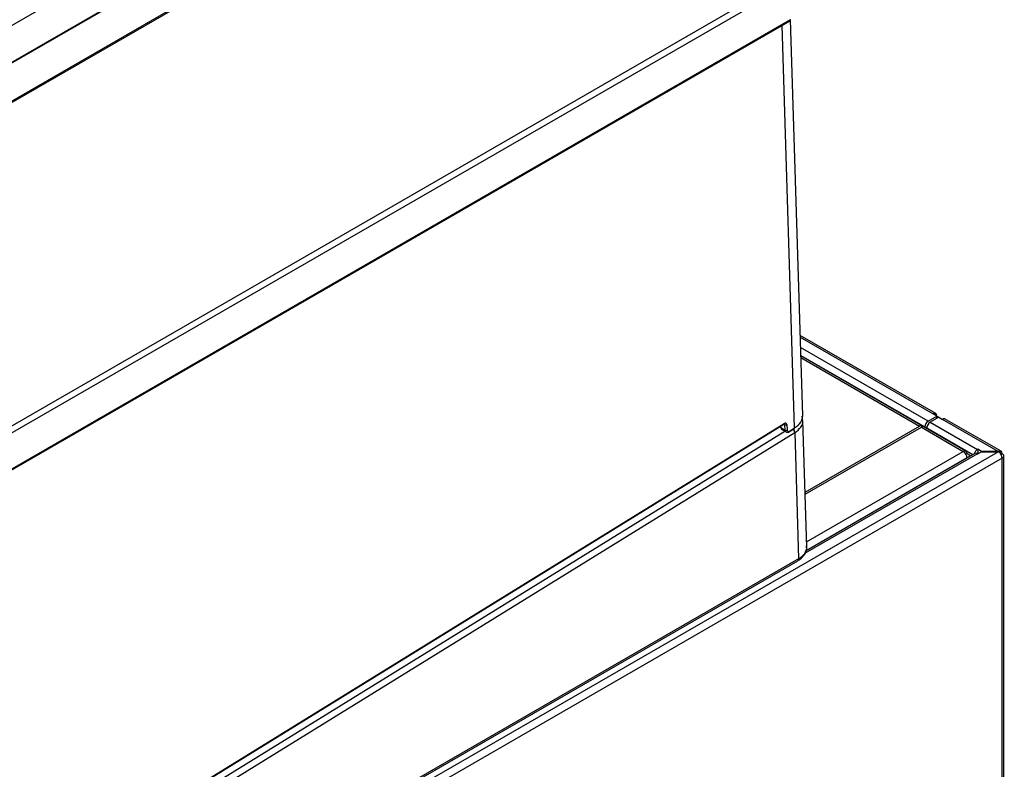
# Model space of a CAD drawing. Header units: millimetres. Extents: x 21 to 270, y 0 to 189.
# Tile 38 of 39: x 248 to 270, y 135 to 152. Entities that reach past the tile are written whole.
import ezdxf

# ---------------------------------------------------------------- set-up
doc = ezdxf.new("R2010")
doc.units = ezdxf.units.MM
doc.layers.add('134.125_BW4_CTM-', color=7, linetype='Continuous')
doc.layers.add('Standard', color=7, linetype='Continuous')

# ---------------------------------------------------------------- blocks, each defined once
blk = doc.blocks.new('SE')
at = {"layer": '134.125_BW4_CTM-', "color": 7, "linetype": 'Continuous'}
for p, q in [((58.827, 74.464), (30.482, 58.099)), ((30.472, 57.256), (58.887, 73.661)), ((30.482, 57.281), (58.897, 73.686)), ((60.301, 73.628), (31.959, 57.265)), ((60.351, 73.623), (32.009, 57.26)), ((38.253, 53.655), (66.594, 70.018)), ((66.665, 69.899), (38.323, 53.536)), ((38.313, 52.707), (66.702, 69.097)), ((38.323, 52.732), (66.712, 69.122)), ((66.805, 60.015), (66.528, 68.997)), ((66.986, 60.287), (66.714, 69.123)), ((69.951, 60.335), (66.931, 62.078)), ((66.932, 62.037), (69.891, 60.329)), ((69.784, 60.169), (66.939, 61.811)), ((66.945, 61.631), (69.707, 60.036)), ((70.625, 59.498), (66.945, 61.622)), ((66.946, 61.582), (69.589, 60.056)), ((67.076, 57.358), (66.989, 60.183)), ((69.784, 60.169), (69.976, 60.28)), ((70.019, 60.255), (69.826, 60.144)), ((69.826, 60.144), (70.88, 59.536)), ((69.976, 60.28), (69.891, 60.329)), ((69.976, 60.231), (69.976, 60.28)), ((70.019, 60.255), (70.103, 60.206)), ((71.341, 59.492), (70.103, 60.206)), ((71.408, 59.494), (70.163, 60.212)), ((38.394, 42.526), (66.589, 59.941)), ((66.311, 59.942), (38.433, 42.722)), ((38.444, 42.731), (66.566, 60.101)), ((38.45, 42.744), (66.571, 60.114)), ((66.486, 60.052), (66.488, 60.033)), ((66.493, 60.056), (66.497, 60.021)), ((66.497, 60.021), (66.597, 59.963)), ((66.517, 59.982), (66.617, 59.925)), ((66.564, 60.1), (66.587, 60.086)), ((66.597, 59.963), (66.587, 60.086)), ((66.629, 60.088), (66.639, 59.965)), ((66.673, 59.924), (66.799, 60.001)), ((66.68, 59.938), (66.805, 60.015)), ((67.039, 58.584), (69.589, 60.056)), ((67.04, 58.536), (69.631, 60.031)), ((69.665, 60.051), (69.631, 60.031)), ((69.631, 60.031), (70.566, 59.492)), ((69.707, 60.027), (69.707, 60.036)), ((70.779, 59.418), (69.75, 60.012)), ((69.75, 60.012), (69.75, 60.003)), ((36.826, 41.392), (66.808, 59.911)), ((66.808, 59.911), (66.895, 57.096)), ((67.073, 57.475), (70.566, 59.492)), ((70.888, 59.541), (70.88, 59.536)), ((70.888, 59.541), (70.888, 59.459)), ((70.973, 59.492), (70.888, 59.541)), ((71.341, 59.492), (70.973, 59.492)), ((70.973, 59.484), (70.973, 59.492)), ((71.355, 59.483), (71.355, 59.491)), ((38.284, 40.398), (71.341, 59.484)), ((71.433, 59.341), (38.368, 40.251)), ((70.88, 59.439), (67.042, 57.224)), ((70.826, 59.445), (67.059, 57.27)), ((70.649, 59.347), (67.061, 57.276)), ((70.625, 59.429), (70.649, 59.444)), ((70.648, 59.362), (70.662, 59.355)), ((70.649, 59.444), (70.733, 59.395)), ((70.649, 59.343), (70.649, 59.347)), ((70.733, 59.395), (70.662, 59.355)), ((70.662, 59.355), (70.662, 59.35)), ((70.733, 59.395), (70.733, 59.391)), ((70.874, 59.443), (70.874, 59.444)), ((70.88, 59.454), (70.888, 59.459)), ((70.88, 59.439), (70.888, 59.435)), ((70.888, 59.435), (70.973, 59.484)), ((70.888, 59.459), (70.909, 59.447)), ((70.973, 59.484), (71.341, 59.484)), ((71.433, 59.439), (71.408, 59.424)), ((71.433, 47.616), (71.433, 59.341)), ((71.468, 47.665), (71.468, 59.39)), ((66.895, 57.096), (36.826, 39.736)), ((36.806, 39.69), (66.874, 57.05))]:
    blk.add_line(p, q, dxfattribs=at)
for centre, major_axis, ratio, start_param, end_param in [((66.677, 69.141), (-0.025, 0.0433), 0.57735, 3.141593, 3.961897), ((66.366, 60.268), (-0.62, -0.019), 0.597148, 2.338121, 3.141593), ((66.37, 60.164), (-0.62, -0.019), 0.597148, 2.338121, 3.114101), ((66.37, 60.164), (-0.62, -0.019), 0.597148, 3.114101, 3.141593), ((69.784, 60.08), (-0.054, -0.0935), 0.57735, 3.926991, 5.497787), ((69.826, 60.056), (-0.054, -0.0935), 0.57735, 3.926991, 5.497787), ((69.891, 60.231), (-0.06, -0.104), 0.57735, 2.356194, 3.926991), ((69.891, 60.231), (-0.12, 0), 0.57735, 3.403392, 3.926991), ((70.103, 60.108), (-0.06, -0.104), 0.57735, 3.141593, 3.926991), ((66.309, 60.022), (0.0526, -0.0851), 0.556849, -0.826878, -0.802253), ((66.518, 60.036), (0.0299, 0.0027), 0.617891, 3.141593, 3.872444), ((66.567, 60.069), (0.0493, 0.087), 0.582616, 2.438795, 3.136926), ((66.55, 60.127), (-0.0158, 0.0255), 0.556849, 3.141593, 3.910136), ((66.573, 60.05), (-0.04, -0.0693), 0.57735, 2.443461, 3.961897), ((66.552, 60.062), (-0.025, -0.0433), 0.57735, 2.443461, 3.147338), ((66.608, 60.101), (0.0299, 0.0024), 0.625473, 3.879379, 5.450176), ((66.618, 59.978), (0.0299, 0.0024), 0.625473, 3.879379, 5.450176), ((66.667, 60.011), (0.05, 0.0866), 0.57735, 2.443461, 3.143095), ((66.688, 59.999), (0.035, 0.0606), 0.57735, 2.443461, 3.757741), ((66.737, 59.951), (-0.0526, 0.0851), 0.556849, 3.910136, 4.812927), ((66.784, 60.027), (-0.0158, 0.0255), 0.556849, 3.141593, 3.910136), ((69.672, 59.911), (-0.083, 0.145), 0.57735, 5.554068, 6.283185), ((70.566, 59.395), (-0.059, -0.102), 0.57735, 2.356194, 3.926991), ((70.566, 59.395), (-0.059, 0.102), 0.57735, 3.926991, 5.497787), ((70.88, 59.448), (0.054, 0.0935), 0.57735, 0.785398, 2.028754), ((71.341, 59.394), (0.17, 0), 0.57735, 1.487366, 1.570796), ((71.348, 59.39), (-0.06, -0.104), 0.57735, 2.356194, 3.843561), ((70.88, 59.351), (0.054, -0.0935), 0.57735, 2.356194, 3.141593), ((70.88, 59.448), (-0.004, -0.00693), 0.57735, 3.926991, 5.497787), ((71.341, 59.386), (0.17, 0), 0.57735, 1.487366, 1.570796), ((71.348, 59.39), (-0.06, 0.104), 0.57735, 3.926991, 5.414357), ((71.348, 59.39), (-0.12, 0), 0.57735, 2.356194, 3.926991), ((66.456, 57.349), (-0.62, -0.003), 0.580588, 2.352933, 3.156404), ((66.456, 57.349), (-0.62, -0.003), 0.580588, 3.156404, 3.209241), ((66.824, 57.137), (-0.05, 0.0866), 0.57735, 3.141593, 3.926991)]:
    blk.add_ellipse(centre, major_axis=major_axis, ratio=ratio, start_param=start_param, end_param=end_param, dxfattribs=at)
for points, knots in [([(66.983, 60.17), (66.984, 60.204), (66.983, 60.238), (66.973, 60.272), (66.971, 60.278)], [0, 0, 0, 0, 0.836374, 1, 1, 1, 1]), ([(66.566, 60.101), (66.569, 60.103), (66.575, 60.106), (66.577, 60.105), (66.578, 60.105), (66.578, 60.105)], [0, 0, 0, 0, 0.430394, 0.877445, 1, 1, 1, 1]), ([(66.618, 59.925), (66.623, 59.923), (66.633, 59.917), (66.653, 59.917), (66.666, 59.921), (66.673, 59.923)], [0, 0, 0, 0, 0.260042, 0.661765, 1, 1, 1, 1]), ([(66.68, 59.938), (66.68, 59.931), (66.677, 59.926), (66.673, 59.923), (66.672, 59.923), (66.672, 59.923)], [0, 0, 0, 0, 0.905614, 0.905614, 1, 1, 1, 1]), ([(66.874, 57.05), (66.9, 57.067), (66.96, 57.106), (67.036, 57.19), (67.08, 57.294), (67.072, 57.355), (67.067, 57.383)], [0, 0, 0, 0, 0.189115, 0.507918, 0.806452, 1, 1, 1, 1])]:
    blk.add_open_spline(points, degree=3, knots=knots, dxfattribs=at)

msp = doc.modelspace()

# ---------------------------------------------------------------- block references
at = {"layer": 'Standard', "color": 7}
msp.add_blockref('SE', (198.697, 82.5764), dxfattribs=at)

doc.saveas('drawing.dxf')
